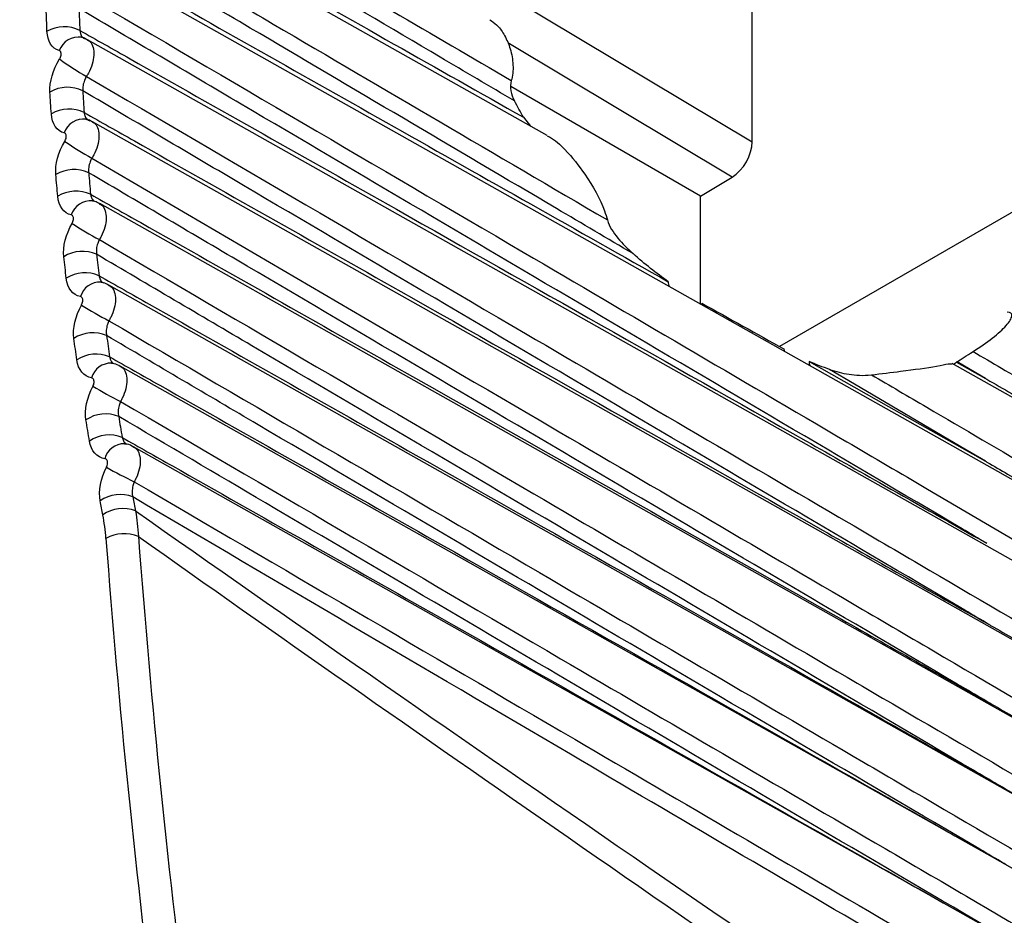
# Model space of a CAD drawing. Header units: millimetres. Extents: x 15358 to 16483, y 10132 to 11382.
# Tile 24 of 166: x 16210.02 to 16218.49, y 10309.75 to 10317.46. Entities that reach past the tile are written whole.
import ezdxf

# ---------------------------------------------------------------- set-up
doc = ezdxf.new("R2010")
doc.units = ezdxf.units.MM

msp = doc.modelspace()

# ---------------------------------------------------------------- linework, layer by layer
at = {"color": 7, "linetype": 'Continuous', "lineweight": 25}
for p, q in [((16216.3242, 10316.4061), (16216.3242, 10319.1178)), ((16214.5602, 10316.4585), (16210.5685, 10318.7063)), ((16223.1686, 10310.9031), (16210.5763, 10317.9942)), ((16213.9138, 10317.8479), (16216.3242, 10316.4061)), ((16223.2735, 10310.1488), (16210.602, 10317.2844)), ((16216.1505, 10316.1018), (16214.2192, 10317.257)), ((16215.8778, 10315.9388), (16214.2446, 10316.8817)), ((16214.3549, 10316.6167), (16214.4152, 10316.5402)), ((16223.5278, 10309.323), (16210.6456, 10316.5773)), ((16215.8778, 10315.9388), (16216.1505, 10316.1018)), ((16215.8778, 10315.0087), (16215.8778, 10315.9388)), ((16218.9, 10315.9944), (16216.5598, 10314.6434)), ((16223.8057, 10308.4969), (16210.7071, 10315.8731)), ((16224.0094, 10307.7257), (16210.7864, 10315.1719)), ((16223.1632, 10311.614), (16218.0447, 10314.4963)), ((16218.0836, 10314.5087), (16218.3322, 10314.3681)), ((16218.3322, 10314.3681), (16218.0884, 10314.5117)), ((16224.0687, 10307.0493), (16210.8836, 10314.4741)), ((16224.1387, 10306.3803), (16210.9986, 10313.7798))]:
    msp.add_line(p, q, dxfattribs=at)
at = {"color": 7, "linetype": 'Continuous', "lineweight": 25, "flags": 128}
for points in [[(16215.8905, 10315.0165), (16215.8933, 10315.0054), (16215.8957, 10314.9987)], [(16216.5975, 10314.6224), (16216.5999, 10314.61), (16216.603, 10314.6004)], [(16216.8133, 10314.5148), (16217.4987, 10314.1271), (16218.3322, 10313.6556)], [(16218.3322, 10313.6556), (16218.1215, 10313.7796), (16217.2049, 10314.3194), (16216.9904, 10314.4457)], [(16218.7243, 10310.0588), (16218.7152, 10310.064), (16218.5059, 10310.1849), (16218.4936, 10310.1919)]]:
    msp.add_lwpolyline(points, dxfattribs=at)
at = {"color": 7, "linetype": 'Continuous', "lineweight": 25}
for centre, radius, start, end in [((16210.4013, 10317.0912), 0.3044, 63.82934, 119.1955), ((16210.5244, 10317.1301), 0.177, 81.16372, 160.16198), ((16211.5973, 10318.7772), 2.0687, 233.31647, 240.95053), ((16210.4302, 10316.5713), 0.3033, 64.4098, 120.0139), ((16210.443, 10316.384), 0.3028, 64.61821, 120.30957), ((16210.5672, 10316.4253), 0.1756, 82.74161, 161.36299), ((16211.7676, 10318.3425), 2.3644, 234.846, 241.49886), ((16210.4851, 10315.8656), 0.3016, 65.19282, 121.13009), ((16210.5025, 10315.6796), 0.3012, 65.39831, 121.42549), ((16210.6278, 10315.7233), 0.1741, 84.29767, 162.58315), ((16211.9883, 10317.9863), 2.7424, 236.35542, 242.0694), ((16210.5577, 10315.1628), 0.3, 65.96684, 122.24856), ((16210.5798, 10314.9783), 0.2996, 66.16906, 122.54345), ((16210.7062, 10315.0245), 0.1726, 85.83263, 163.82256), ((16215.705, 10315.2001), 0.1038, 179.86135, 202.71317), ((16212.2748, 10317.7445), 3.2415, 237.84496, 242.66125), ((16210.6482, 10314.4631), 0.2984, 66.73129, 123.3695), ((16210.6749, 10314.2803), 0.2979, 66.92994, 123.66364), ((16210.8023, 10314.3289), 0.1711, 87.3474, 165.08127), ((16216.9194, 10314.5147), 0.1061, 179.95736, 200.07333), ((16212.6535, 10317.68), 3.9299, 239.31489, 243.27351), ((16210.7564, 10313.7667), 0.2967, 67.48565, 124.49311), ((16210.7875, 10313.5858), 0.2962, 67.68044, 124.78625), ((16210.9159, 10313.6369), 0.1695, 88.84302, 166.35934), ((16213.1759, 10317.913), 4.9381, 240.76553, 243.90529), ((16210.8824, 10313.0738), 0.295, 68.22941, 125.61954), ((16210.906, 10312.9539), 0.2947, 68.35735, 125.81529), ((16210.9175, 10312.6961), 0.3348, 68.56702, 118.04758)]:
    msp.add_arc(centre, radius, start, end, dxfattribs=at)
for centre, major_axis, ratio, start_param, end_param in [((16216.1474, 10316.3041), (0.125, 0.2165), 0.577378, 3.944515, 5.497861), ((16271.3569, 10324.2202), (2025.7428, -1128.2421), 0.01511, 4.693421, 4.69377), ((18334.3565, 9133.2759), (2141.8111, -1195.9534), 0.014532, 3.281376, 3.309394), ((16265.4009, 10288.0318), (-39.1336, 65.4486), 0.587343, 0.864985, 0.999261), ((16265.5398, 10288.1148), (-39.0336, 65.2754), 0.587369, 0.864961, 0.999237), ((18335.7458, 9134.1064), (2143.2197, -1195.1605), 0.015113, 3.281823, 3.306903)]:
    msp.add_ellipse(centre, major_axis=major_axis, ratio=ratio, start_param=start_param, end_param=end_param, dxfattribs=at)
for points, knots in [([(16205.1569, 10285.1332), (16205.2355, 10285.176), (16205.5642, 10285.3615), (16206.6447, 10285.9592), (16213.4976, 10289.7663), (16226.1784, 10296.8979), (16241.0918, 10305.4273), (16250.471, 10310.8348), (16260.6786, 10316.7343), (16277.2962, 10326.4089), (16294.8227, 10336.7238), (16304.5162, 10342.4583), (16306.22, 10343.4667), (16306.7582, 10343.7872), (16306.907, 10343.8775)], [0.098562, 0.098562, 0.098562, 0.098562, 0.1010315, 0.108844, 0.1322815, 0.311969, 0.468219, 0.5005877, 0.530719, 0.702594, 0.8666565, 0.890094, 0.8979065, 0.900907, 0.900907, 0.900907, 0.900907]), ([(16210.5601, 10319.0952), (16210.632, 10319.0531), (16210.7039, 10319.0109), (16210.7758, 10318.9688), (16211.2524, 10318.6894), (16211.7289, 10318.4101), (16212.2054, 10318.1307), (16212.8871, 10317.7311), (16213.5687, 10317.3315), (16214.2502, 10316.9318)], [0.000200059, 0.000200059, 0.000200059, 0.000200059, 0.000504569, 0.000504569, 0.000504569, 0.002522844, 0.002522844, 0.002522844, 0.005410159, 0.005410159, 0.005410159, 0.005410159]), ([(16214.2774, 10316.7574), (16214.0637, 10316.8834), (16213.8499, 10317.0094), (16213.6362, 10317.1354), (16212.7812, 10317.6395), (16211.9263, 10318.1437), (16211.0714, 10318.6482), (16210.8867, 10318.7572), (16210.702, 10318.8662), (16210.5173, 10318.9752)], [0, 0, 0, 0, 0.000906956, 0.000906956, 0.000906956, 0.00453478, 0.00453478, 0.00453478, 0.00531844, 0.00531844, 0.00531844, 0.00531844]), ([(16210.5147, 10318.7856), (16210.6587, 10318.7044), (16210.8026, 10318.6231), (16210.9466, 10318.5419), (16211.711, 10318.1103), (16212.4755, 10317.6786), (16213.24, 10317.2467), (16213.6116, 10317.0367), (16213.9833, 10316.8267), (16214.3549, 10316.6167)], [0.000200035, 0.000200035, 0.000200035, 0.000200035, 0.000810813, 0.000810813, 0.000810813, 0.004054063, 0.004054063, 0.004054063, 0.005630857, 0.005630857, 0.005630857, 0.005630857]), ([(16210.5531, 10318.3842), (16210.6255, 10318.3418), (16210.6978, 10318.2995), (16210.7701, 10318.2571), (16211.2467, 10317.9779), (16211.7233, 10317.6986), (16212.1998, 10317.4194), (16213.1592, 10316.8571), (16214.1184, 10316.2948), (16215.0776, 10315.7325)], [0.000198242, 0.000198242, 0.000198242, 0.000198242, 0.0005045, 0.0005045, 0.0005045, 0.0025225, 0.0025225, 0.0025225, 0.006585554, 0.006585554, 0.006585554, 0.006585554]), ([(16215.2981, 10315.4425), (16215.0784, 10315.572), (16214.8587, 10315.7014), (16214.639, 10315.8309), (16213.7602, 10316.3487), (16212.8814, 10316.8667), (16212.0025, 10317.385), (16211.5064, 10317.6775), (16211.0102, 10317.9702), (16210.514, 10318.2629)], [0, 0, 0, 0, 0.000932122, 0.000932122, 0.000932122, 0.004660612, 0.004660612, 0.004660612, 0.006765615, 0.006765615, 0.006765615, 0.006765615]), ([(16210.5162, 10318.0739), (16210.6601, 10317.9926), (16210.8041, 10317.9113), (16210.948, 10317.83), (16211.7123, 10317.3984), (16212.4766, 10316.9666), (16213.2409, 10316.5346), (16214.0277, 10316.09), (16214.8144, 10315.6452), (16215.6012, 10315.2003)], [0.000200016, 0.000200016, 0.000200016, 0.000200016, 0.000810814, 0.000810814, 0.000810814, 0.004054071, 0.004054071, 0.004054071, 0.00739248, 0.00739248, 0.00739248, 0.00739248]), ([(16210.564, 10317.6753), (16211.8272, 10316.9356), (16213.09, 10316.1957), (16214.3527, 10315.4558), (16215.2811, 10314.9118), (16216.2093, 10314.3678), (16217.1375, 10313.8238), (16217.3695, 10313.6877), (16217.6016, 10313.5517), (16217.8336, 10313.4157), (16219.609, 10312.375), (16221.3841, 10311.3343), (16223.159, 10310.2935)], [0.0001965, 0.0001965, 0.0001965, 0.0001965, 0.00554402, 0.00554402, 0.00554402, 0.0094758, 0.0094758, 0.0094758, 0.01045875, 0.01045875, 0.01045875, 0.01797962, 0.01797962, 0.01797962, 0.01797962]), ([(16218.343, 10312.9493), (16218.2727, 10312.9907), (16218.2025, 10313.032), (16218.1322, 10313.0734), (16216.0627, 10314.2916), (16213.9931, 10315.5103), (16211.9236, 10316.7302), (16211.4586, 10317.0043), (16210.9936, 10317.2785), (16210.5287, 10317.5527)], [0.00518864, 0.00518864, 0.00518864, 0.00518864, 0.0054866, 0.0054866, 0.0054866, 0.01426515, 0.01426515, 0.01426515, 0.01623745, 0.01623745, 0.01623745, 0.01623745]), ([(16214.0644, 10317.4558), (16214.0845, 10317.443), (16214.1305, 10317.4133), (16214.1904, 10317.3312), (16214.2414, 10317.2183), (16214.2692, 10317.0824), (16214.2645, 10316.9831), (16214.2514, 10316.9359), (16214.2502, 10316.9318)], [0, 0, 0, 0, 0.136962, 0.314963, 0.516944, 0.743212, 0.977641, 1, 1, 1, 1]), ([(16210.5356, 10317.3645), (16210.536, 10317.3548), (16210.5375, 10317.3458), (16210.5399, 10317.3376), (16210.5433, 10317.326), (16210.5488, 10317.316), (16210.5558, 10317.3084), (16210.5629, 10317.3008), (16210.5716, 10317.2954), (16210.5815, 10317.2927)], [0, 0, 0, 0, 0.0000354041, 0.0000354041, 0.0000354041, 0.0000861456, 0.0000861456, 0.0000861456, 0.0001368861, 0.0001368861, 0.0001368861, 0.0001368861]), ([(16210.5356, 10317.3645), (16210.6795, 10317.2832), (16210.8234, 10317.2018), (16210.9674, 10317.1205), (16211.7317, 10316.6887), (16212.496, 10316.2567), (16213.2604, 10315.8246), (16214.4353, 10315.1603), (16215.6102, 10314.4957), (16216.7852, 10313.8309), (16217.011, 10313.7031), (16217.2369, 10313.5753), (16217.4627, 10313.4475), (16217.7561, 10313.2815), (16218.0496, 10313.1154), (16218.343, 10312.9493)], [0.0002001, 0.0002001, 0.0002001, 0.0002001, 0.00081099, 0.00081099, 0.00081099, 0.00405495, 0.00405495, 0.00405495, 0.00904143, 0.00904143, 0.00904143, 0.00999998, 0.00999998, 0.00999998, 0.01124524, 0.01124524, 0.01124524, 0.01124524]), ([(16210.6002, 10317.2813), (16210.5904, 10317.2887), (16210.5755, 10317.2999), (16210.5571, 10317.3018), (16210.5508, 10317.3025)], [0, 0, 0, 0, 0.652358, 1, 1, 1, 1]), ([(16210.6002, 10317.2813), (16210.6086, 10317.2772), (16210.6321, 10317.2656), (16210.6528, 10317.2198), (16210.6597, 10317.1527), (16210.6449, 10317.0743), (16210.6186, 10317.0111), (16210.5982, 10316.9777), (16210.5928, 10316.9687)], [0, 0, 0, 0, 0.113949, 0.316918, 0.519902, 0.722902, 0.925902, 1, 1, 1, 1]), ([(16210.3614, 10317.1182), (16210.3626, 10317.1202), (16210.3638, 10317.1222), (16210.3649, 10317.1242), (16210.3678, 10317.1298), (16210.3703, 10317.1357), (16210.372, 10317.1415), (16210.3736, 10317.1473), (16210.3746, 10317.1532), (16210.3749, 10317.1586), (16210.3751, 10317.164), (16210.3745, 10317.1691), (16210.3733, 10317.1734), (16210.372, 10317.1778), (16210.37, 10317.1815), (16210.3674, 10317.1844), (16210.3648, 10317.1872), (16210.3615, 10317.1892), (16210.3579, 10317.1902)], [0, 0, 0, 0, 0.000006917, 0.000006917, 0.000006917, 0.000026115, 0.000026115, 0.000026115, 0.0000453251, 0.0000453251, 0.0000453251, 0.0000645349, 0.0000645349, 0.0000645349, 0.0000837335, 0.0000837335, 0.0000837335, 0.0001029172, 0.0001029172, 0.0001029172, 0.0001029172]), ([(16210.5928, 10316.9687), (16210.5867, 10316.9586), (16210.5814, 10316.9479), (16210.5769, 10316.9371), (16210.5705, 10316.9216), (16210.5658, 10316.9054), (16210.5631, 10316.8898), (16210.5605, 10316.8742), (16210.5598, 10316.8588), (16210.5612, 10316.8448)], [0, 0, 0, 0, 0.0000354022, 0.0000354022, 0.0000354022, 0.0000863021, 0.0000863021, 0.0000863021, 0.000137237, 0.000137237, 0.000137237, 0.000137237]), ([(16210.5928, 10316.9687), (16211.8527, 10316.2311), (16213.1124, 10315.4934), (16214.3719, 10314.7557), (16215.3004, 10314.2118), (16216.2289, 10313.6679), (16217.1572, 10313.124), (16217.3893, 10312.988), (16217.6213, 10312.852), (16217.8534, 10312.716), (16219.7049, 10311.6311), (16221.5561, 10310.5461), (16223.4071, 10309.461)], [0.00019483, 0.00019483, 0.00019483, 0.00019483, 0.00552806, 0.00552806, 0.00552806, 0.00945984, 0.00945984, 0.00945984, 0.01044279, 0.01044279, 0.01044279, 0.01828497, 0.01828497, 0.01828497, 0.01828497]), ([(16218.3645, 10312.2496), (16218.2943, 10312.291), (16218.224, 10312.3323), (16218.1537, 10312.3737), (16216.0838, 10313.5916), (16214.0139, 10314.8101), (16211.944, 10316.0298), (16211.483, 10316.3014), (16211.0221, 10316.5731), (16210.5612, 10316.8448)], [0.00518864, 0.00518864, 0.00518864, 0.00518864, 0.0054866, 0.0054866, 0.0054866, 0.01426515, 0.01426515, 0.01426515, 0.01621989, 0.01621989, 0.01621989, 0.01621989]), ([(16210.5728, 10316.6576), (16210.5736, 10316.6479), (16210.5755, 10316.6388), (16210.5783, 10316.6306), (16210.5822, 10316.619), (16210.5881, 10316.6091), (16210.5956, 10316.6016), (16210.6031, 10316.5941), (16210.6122, 10316.5889), (16210.6224, 10316.5863)], [0, 0, 0, 0, 0.0000354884, 0.0000354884, 0.0000354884, 0.0000862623, 0.0000862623, 0.0000862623, 0.0001370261, 0.0001370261, 0.0001370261, 0.0001370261]), ([(16210.5728, 10316.6576), (16210.7168, 10316.5762), (16210.8607, 10316.4949), (16211.0047, 10316.4135), (16211.7692, 10315.9814), (16212.5337, 10315.5492), (16213.2982, 10315.1167), (16214.5083, 10314.4323), (16215.7184, 10313.7476), (16216.9285, 10313.0626), (16217.155, 10312.9344), (16217.3815, 10312.8062), (16217.608, 10312.6779), (16217.8602, 10312.5352), (16218.1124, 10312.3924), (16218.3645, 10312.2496)], [0.0002003, 0.0002003, 0.0002003, 0.0002003, 0.00081134, 0.00081134, 0.00081134, 0.00405669, 0.00405669, 0.00405669, 0.0091933, 0.0091933, 0.0091933, 0.01015482, 0.01015482, 0.01015482, 0.0112252, 0.0112252, 0.0112252, 0.0112252]), ([(16210.6438, 10316.5742), (16210.6325, 10316.5823), (16210.6157, 10316.5945), (16210.5953, 10316.5962), (16210.5886, 10316.5968)], [0, 0, 0, 0, 0.668805, 1, 1, 1, 1]), ([(16210.6438, 10316.5742), (16210.6515, 10316.5706), (16210.6746, 10316.5599), (16210.6957, 10316.5156), (16210.7039, 10316.4492), (16210.6903, 10316.3709), (16210.6648, 10316.3075), (16210.6448, 10316.2737), (16210.6394, 10316.2647)], [0, 0, 0, 0, 0.104267, 0.309349, 0.514472, 0.719645, 0.924824, 1, 1, 1, 1]), ([(16210.4062, 10316.4094), (16210.4074, 10316.4114), (16210.4086, 10316.4134), (16210.4096, 10316.4155), (16210.4125, 10316.4211), (16210.4148, 10316.4271), (16210.4164, 10316.433), (16210.418, 10316.4389), (16210.4188, 10316.4447), (16210.4189, 10316.4501), (16210.419, 10316.4555), (16210.4184, 10316.4606), (16210.417, 10316.4649), (16210.4156, 10316.4693), (16210.4134, 10316.473), (16210.4107, 10316.4758), (16210.408, 10316.4786), (16210.4046, 10316.4805), (16210.4009, 10316.4814)], [0, 0, 0, 0, 0.0000069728, 0.0000069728, 0.0000069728, 0.0000262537, 0.0000262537, 0.0000262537, 0.0000455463, 0.0000455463, 0.0000455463, 0.0000648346, 0.0000648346, 0.0000648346, 0.000084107, 0.000084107, 0.000084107, 0.0001033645, 0.0001033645, 0.0001033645, 0.0001033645]), ([(16214.5594, 10316.457), (16214.5658, 10316.454), (16214.6216, 10316.4274), (16214.7405, 10316.3163), (16214.9115, 10316.1), (16215.0298, 10315.8879), (16215.0696, 10315.7584), (16215.0776, 10315.7325)], [0, 0, 0, 0, 0.023377, 0.204903, 0.495022, 0.899045, 1, 1, 1, 1]), ([(16210.6394, 10316.2647), (16210.6336, 10316.2544), (16210.6285, 10316.2436), (16210.6243, 10316.2326), (16210.6184, 10316.2168), (16210.6141, 10316.2004), (16210.612, 10316.1847), (16210.6098, 10316.169), (16210.6097, 10316.1534), (16210.6116, 10316.1394)], [0, 0, 0, 0, 0.0000354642, 0.0000354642, 0.0000354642, 0.0000864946, 0.0000864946, 0.0000864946, 0.0001375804, 0.0001375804, 0.0001375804, 0.0001375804]), ([(16210.6394, 10316.2647), (16211.8938, 10315.5306), (16213.1479, 10314.7965), (16214.4019, 10314.0623), (16215.3306, 10313.5185), (16216.2591, 10312.9747), (16217.1876, 10312.4309), (16217.4197, 10312.2949), (16217.6519, 10312.159), (16217.884, 10312.023), (16219.8159, 10310.8914), (16221.7475, 10309.7597), (16223.6789, 10308.6279)], [0.00019324, 0.00019324, 0.00019324, 0.00019324, 0.00550215, 0.00550215, 0.00550215, 0.00943394, 0.00943394, 0.00943394, 0.01041688, 0.01041688, 0.01041688, 0.01859844, 0.01859844, 0.01859844, 0.01859844]), ([(16218.3968, 10311.5567), (16218.3265, 10311.598), (16218.2563, 10311.6394), (16218.186, 10311.6807), (16216.1157, 10312.8984), (16214.0454, 10314.1167), (16211.9751, 10315.3362), (16211.5206, 10315.6039), (16211.0661, 10315.8716), (16210.6116, 10316.1394)], [0.00518864, 0.00518864, 0.00518864, 0.00518864, 0.0054866, 0.0054866, 0.0054866, 0.01426515, 0.01426515, 0.01426515, 0.01619224, 0.01619224, 0.01619224, 0.01619224]), ([(16210.6279, 10315.9534), (16210.7719, 10315.8721), (16210.9159, 10315.7907), (16211.0598, 10315.7093), (16211.8247, 10315.2768), (16212.5896, 10314.8441), (16213.3544, 10314.4114), (16214.6003, 10313.7064), (16215.8462, 10313.0011), (16217.0922, 10312.2956), (16217.3194, 10312.1669), (16217.5467, 10312.0382), (16217.7739, 10311.9095), (16217.9815, 10311.7919), (16218.1892, 10311.6743), (16218.3968, 10311.5567)], [0.0002006, 0.0002006, 0.0002006, 0.0002006, 0.00081186, 0.00081186, 0.00081186, 0.0040593, 0.0040593, 0.0040593, 0.00934895, 0.00934895, 0.00934895, 0.01031368, 0.01031368, 0.01031368, 0.01119521, 0.01119521, 0.01119521, 0.01119521]), ([(16210.6279, 10315.9534), (16210.6297, 10315.944), (16210.6337, 10315.9215), (16210.6457, 10315.907), (16210.6526, 10315.8986)], [0, 0, 0, 0, 0.422768, 1, 1, 1, 1]), ([(16210.7053, 10315.87), (16210.6925, 10315.8788), (16210.6738, 10315.8918), (16210.6515, 10315.8933), (16210.6444, 10315.8938)], [0, 0, 0, 0, 0.682581, 1, 1, 1, 1]), ([(16210.7053, 10315.8699), (16210.7124, 10315.8669), (16210.735, 10315.8571), (16210.7565, 10315.8143), (16210.7659, 10315.7486), (16210.7536, 10315.6704), (16210.7289, 10315.6067), (16210.7091, 10315.5726), (16210.7038, 10315.5634)], [0, 0, 0, 0, 0.094272, 0.301482, 0.508774, 0.71617, 0.923584, 1, 1, 1, 1]), ([(16210.469, 10315.7033), (16210.4702, 10315.7053), (16210.4713, 10315.7074), (16210.4723, 10315.7095), (16210.4751, 10315.7153), (16210.4773, 10315.7213), (16210.4788, 10315.7273), (16210.4802, 10315.7332), (16210.481, 10315.7391), (16210.4809, 10315.7445), (16210.4809, 10315.7499), (16210.4801, 10315.755), (16210.4785, 10315.7593), (16210.477, 10315.7636), (16210.4747, 10315.7673), (16210.4719, 10315.77), (16210.4691, 10315.7728), (16210.4656, 10315.7746), (16210.4617, 10315.7754)], [0, 0, 0, 0, 0.0000070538, 0.0000070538, 0.0000070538, 0.0000264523, 0.0000264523, 0.0000264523, 0.0000458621, 0.0000458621, 0.0000458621, 0.0000652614, 0.0000652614, 0.0000652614, 0.0000846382, 0.0000846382, 0.0000846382, 0.0001040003, 0.0001040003, 0.0001040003, 0.0001040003]), ([(16215.0776, 10315.7325), (16215.092, 10315.6765), (16215.1284, 10315.6244), (16215.2066, 10315.5285), (16215.2511, 10315.4843), (16215.2981, 10315.4425)], [0, 0, 0, 0, 0.5, 0.5, 1, 1, 1, 1]), ([(16230.7292, 10315.6245), (16230.4475, 10314.3779), (16229.8842, 10311.885), (16228.1951, 10308.1472), (16226.0129, 10304.7241), (16223.4062, 10301.783), (16220.5869, 10299.6512), (16218.5633, 10298.4979), (16217.6053, 10298.3528), (16217.5568, 10298.3455)], [0, 0, 0, 0, 0.165251, 0.330481, 0.495685, 0.660867, 0.826035, 0.991201, 1, 1, 1, 1]), ([(16210.7038, 10315.5634), (16210.6983, 10315.5529), (16210.6935, 10315.5419), (16210.6896, 10315.5308), (16210.6841, 10315.5148), (16210.6804, 10315.4983), (16210.6787, 10315.4824), (16210.6771, 10315.4665), (16210.6775, 10315.4509), (16210.6799, 10315.4368)], [0, 0, 0, 0, 0.0000355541, 0.0000355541, 0.0000355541, 0.0000867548, 0.0000867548, 0.0000867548, 0.0001380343, 0.0001380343, 0.0001380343, 0.0001380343]), ([(16210.7038, 10315.5634), (16211.9503, 10314.8342), (16213.1966, 10314.105), (16214.4426, 10313.3757), (16215.3714, 10312.8321), (16216.3002, 10312.2884), (16217.2288, 10311.7447), (16217.461, 10311.6088), (16217.6931, 10311.4729), (16217.9253, 10311.337), (16219.9179, 10310.1702), (16221.9102, 10309.0034), (16223.9023, 10307.8365)], [0.00019173, 0.00019173, 0.00019173, 0.00019173, 0.00546632, 0.00546632, 0.00546632, 0.0093981, 0.0093981, 0.0093981, 0.01038105, 0.01038105, 0.01038105, 0.01881841, 0.01881841, 0.01881841, 0.01881841]), ([(16218.4399, 10310.8707), (16218.3696, 10310.9121), (16218.2993, 10310.9534), (16218.229, 10310.9947), (16216.1584, 10312.2122), (16214.0877, 10313.4302), (16212.017, 10314.6494), (16211.5713, 10314.9118), (16211.1256, 10315.1743), (16210.6799, 10315.4368)], [0.00518864, 0.00518864, 0.00518864, 0.00518864, 0.0054866, 0.0054866, 0.0054866, 0.01426515, 0.01426515, 0.01426515, 0.01615454, 0.01615454, 0.01615454, 0.01615454]), ([(16210.7009, 10315.2523), (16210.8449, 10315.1709), (16210.9889, 10315.0894), (16211.1329, 10315.0079), (16211.8983, 10314.575), (16212.6636, 10314.1419), (16213.429, 10313.7086), (16214.7038, 10312.987), (16215.9787, 10312.2651), (16217.2535, 10311.5428), (16217.4814, 10311.4138), (16217.7093, 10311.2847), (16217.9372, 10311.1555), (16218.1047, 10311.0606), (16218.2723, 10310.9657), (16218.4399, 10310.8707)], [0.000201, 0.000201, 0.000201, 0.000201, 0.00081256, 0.00081256, 0.00081256, 0.00406278, 0.00406278, 0.00406278, 0.00947619, 0.00947619, 0.00947619, 0.01044382, 0.01044382, 0.01044382, 0.01115531, 0.01115531, 0.01115531, 0.01115531]), ([(16210.7009, 10315.2523), (16210.7031, 10315.243), (16210.7084, 10315.2206), (16210.7223, 10315.1983), (16210.7362, 10315.1925), (16210.7402, 10315.1908)], [0, 0, 0, 0, 0.336408, 0.811213, 1, 1, 1, 1]), ([(16210.7847, 10315.169), (16210.7704, 10315.1785), (16210.7498, 10315.1923), (16210.7255, 10315.1934), (16210.718, 10315.1937)], [0, 0, 0, 0, 0.694359, 1, 1, 1, 1]), ([(16210.7848, 10315.1688), (16210.7911, 10315.1663), (16210.8132, 10315.1574), (16210.835, 10315.1159), (16210.8458, 10315.051), (16210.8346, 10314.9729), (16210.8108, 10314.9089), (16210.7913, 10314.8744), (16210.7861, 10314.8651)], [0, 0, 0, 0, 0.083957, 0.293308, 0.502796, 0.71246, 0.922168, 1, 1, 1, 1]), ([(16210.5496, 10315.0002), (16210.5507, 10315.0023), (16210.5518, 10315.0044), (16210.5528, 10315.0066), (16210.5555, 10315.0124), (16210.5577, 10315.0186), (16210.559, 10315.0246), (16210.5603, 10315.0305), (16210.5609, 10315.0365), (16210.5608, 10315.0419), (16210.5606, 10315.0474), (16210.5596, 10315.0524), (16210.558, 10315.0567), (16210.5563, 10315.061), (16210.5539, 10315.0647), (16210.5509, 10315.0673), (16210.548, 10315.07), (16210.5444, 10315.0718), (16210.5404, 10315.0726)], [0, 0, 0, 0, 0.0000071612, 0.0000071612, 0.0000071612, 0.0000267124, 0.0000267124, 0.0000267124, 0.0000462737, 0.0000462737, 0.0000462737, 0.0000658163, 0.0000658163, 0.0000658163, 0.0000853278, 0.0000853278, 0.0000853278, 0.0001048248, 0.0001048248, 0.0001048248, 0.0001048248]), ([(16218.2252, 10314.6003), (16218.2848, 10314.6384), (16218.3421, 10314.6778), (16218.4396, 10314.7533), (16218.4806, 10314.79), (16218.5391, 10314.8558), (16218.5569, 10314.8852), (16218.5618, 10314.9275), (16218.5483, 10314.9398), (16218.5196, 10314.9375)], [0, 0, 0, 0, 0.25, 0.25, 0.5, 0.5, 0.75, 0.75, 1, 1, 1, 1]), ([(16210.7861, 10314.8651), (16210.7808, 10314.8544), (16210.7763, 10314.8433), (16210.7727, 10314.832), (16210.7676, 10314.8158), (16210.7644, 10314.799), (16210.7633, 10314.783), (16210.7622, 10314.767), (16210.7631, 10314.7513), (16210.7661, 10314.7372)], [0, 0, 0, 0, 0.0000356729, 0.0000356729, 0.0000356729, 0.0000870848, 0.0000870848, 0.0000870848, 0.0001386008, 0.0001386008, 0.0001386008, 0.0001386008]), ([(16210.7861, 10314.8651), (16212.0223, 10314.1422), (16213.2583, 10313.4193), (16214.4941, 10312.6963), (16215.423, 10312.1528), (16216.3519, 10311.6093), (16217.2807, 10311.0657), (16217.5129, 10310.9298), (16217.7451, 10310.7939), (16217.9773, 10310.658), (16219.9703, 10309.4916), (16221.9629, 10308.325), (16223.9553, 10307.1583)], [0.0001903, 0.0001903, 0.0001903, 0.0001903, 0.00542057, 0.00542057, 0.00542057, 0.00935236, 0.00935236, 0.00935236, 0.01033531, 0.01033531, 0.01033531, 0.01877266, 0.01877266, 0.01877266, 0.01877266]), ([(16218.4936, 10310.1919), (16218.4233, 10310.2333), (16218.353, 10310.2746), (16218.2828, 10310.3159), (16216.2117, 10311.5331), (16214.1407, 10312.7509), (16212.0696, 10313.9698), (16211.6351, 10314.2256), (16211.2006, 10314.4813), (16210.7661, 10314.7372)], [0.00518864, 0.00518864, 0.00518864, 0.00518864, 0.0054866, 0.0054866, 0.0054866, 0.01426515, 0.01426515, 0.01426515, 0.0161068, 0.0161068, 0.0161068, 0.0161068]), ([(16218.2252, 10314.6003), (16218.3893, 10314.5041), (16218.5534, 10314.4078), (16218.7175, 10314.3116), (16219.3738, 10313.9265), (16220.03, 10313.5415), (16220.6862, 10313.1565), (16221.4878, 10312.6862), (16222.2893, 10312.2159), (16223.0908, 10311.7456)], [0, 0, 0, 0, 0.000695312, 0.000695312, 0.000695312, 0.003476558, 0.003476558, 0.003476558, 0.00687374, 0.00687374, 0.00687374, 0.00687374]), ([(16210.7916, 10314.5544), (16210.9357, 10314.4729), (16211.0797, 10314.3913), (16211.2238, 10314.3098), (16211.9898, 10313.8763), (16212.7559, 10313.4426), (16213.5219, 10313.0088), (16214.7897, 10312.2909), (16216.0576, 10311.5726), (16217.3255, 10310.854), (16217.5534, 10310.7248), (16217.7813, 10310.5957), (16218.0093, 10310.4665), (16218.1707, 10310.375), (16218.3322, 10310.2835), (16218.4936, 10310.1919)], [0.00020151, 0.00020151, 0.00020151, 0.00020151, 0.00081342, 0.00081342, 0.00081342, 0.00406711, 0.00406711, 0.00406711, 0.00945178, 0.00945178, 0.00945178, 0.01041984, 0.01041984, 0.01041984, 0.01110552, 0.01110552, 0.01110552, 0.01110552]), ([(16210.7916, 10314.5544), (16210.7942, 10314.545), (16210.8004, 10314.5226), (16210.8148, 10314.5008), (16210.8286, 10314.4954), (16210.832, 10314.494)], [0, 0, 0, 0, 0.347261, 0.835062, 1, 1, 1, 1]), ([(16210.882, 10314.4713), (16210.8661, 10314.4815), (16210.8435, 10314.4959), (16210.8173, 10314.4966), (16210.8095, 10314.4968)], [0, 0, 0, 0, 0.7046017, 1, 1, 1, 1]), ([(16217.3506, 10314.3998), (16217.4363, 10314.4098), (16217.6544, 10314.4351), (16217.8788, 10314.4672), (16218.0164, 10314.4955), (16218.0357, 10314.4954), (16218.0441, 10314.4954)], [0, 0, 0, 0, 0.258487, 0.65785, 0.851861, 1, 1, 1, 1]), ([(16218.0632, 10314.4967), (16218.0639, 10314.497), (16218.0682, 10314.4992), (16218.0765, 10314.5044), (16218.0836, 10314.5087)], [0, 0, 0, 0, 0.14607, 1, 1, 1, 1]), ([(16210.8821, 10314.4712), (16210.8876, 10314.4691), (16210.9092, 10314.4609), (16210.9313, 10314.4209), (16210.9434, 10314.3567), (16210.9335, 10314.2788), (16210.9105, 10314.2143), (16210.8913, 10314.1794), (16210.8861, 10314.1699)], [0, 0, 0, 0, 0.073319, 0.284817, 0.496523, 0.708501, 0.920561, 1, 1, 1, 1]), ([(16216.9904, 10314.4457), (16217.0441, 10314.4275), (16217.0988, 10314.413), (16217.1867, 10314.3995), (16217.2172, 10314.3963), (16217.2809, 10314.3942), (16217.3138, 10314.3949), (16217.3506, 10314.3998)], [0, 0, 0, 0, 0.5, 0.5, 0.75, 0.75, 1, 1, 1, 1]), ([(16217.3506, 10314.3998), (16217.5097, 10314.3065), (16217.6688, 10314.2133), (16217.8278, 10314.12), (16218.4641, 10313.7469), (16219.1004, 10313.3737), (16219.7366, 10313.0006), (16220.8545, 10312.345), (16221.9722, 10311.6893), (16223.0899, 10311.0337)], [0, 0, 0, 0, 0.000673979, 0.000673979, 0.000673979, 0.003369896, 0.003369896, 0.003369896, 0.008106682, 0.008106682, 0.008106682, 0.008106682]), ([(16210.648, 10314.3003), (16210.6492, 10314.3025), (16210.6502, 10314.3047), (16210.6512, 10314.3069), (16210.6538, 10314.3128), (16210.6559, 10314.3191), (16210.6571, 10314.3251), (16210.6583, 10314.3312), (16210.6588, 10314.3372), (16210.6585, 10314.3426), (16210.6582, 10314.3481), (16210.657, 10314.3532), (16210.6552, 10314.3575), (16210.6534, 10314.3618), (16210.6509, 10314.3654), (16210.6478, 10314.368), (16210.6447, 10314.3706), (16210.641, 10314.3723), (16210.6369, 10314.373)], [0, 0, 0, 0, 0.0000072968, 0.0000072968, 0.0000072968, 0.0000270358, 0.0000270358, 0.0000270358, 0.0000467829, 0.0000467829, 0.0000467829, 0.0000665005, 0.0000665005, 0.0000665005, 0.0000861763, 0.0000861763, 0.0000861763, 0.000105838, 0.000105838, 0.000105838, 0.000105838]), ([(16218.3322, 10314.3681), (16218.3363, 10314.3658), (16218.4111, 10314.3226), (16218.7688, 10314.1162), (16219.6954, 10313.5816), (16220.5538, 10313.0893), (16221.1285, 10312.7598)], [0, 0, 0, 0, 0.004381, 0.080383, 0.38439, 1, 1, 1, 1]), ([(16210.8861, 10314.1699), (16210.8811, 10314.1592), (16210.8769, 10314.1478), (16210.8736, 10314.1364), (16210.869, 10314.12), (16210.8663, 10314.103), (16210.8657, 10314.0869), (16210.8651, 10314.0707), (16210.8666, 10314.0549), (16210.87, 10314.0407)], [0, 0, 0, 0, 0.0000358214, 0.0000358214, 0.0000358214, 0.0000874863, 0.0000874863, 0.0000874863, 0.0001392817, 0.0001392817, 0.0001392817, 0.0001392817]), ([(16210.8861, 10314.1699), (16212.1487, 10313.432), (16213.411, 10312.694), (16214.6732, 10311.9558), (16215.6052, 10311.4108), (16216.5372, 10310.8656), (16217.4691, 10310.3205), (16217.702, 10310.1842), (16217.935, 10310.0479), (16218.1679, 10309.9116), (16220.1186, 10308.7703), (16222.0689, 10307.629), (16224.0189, 10306.4875)], [0.00018894, 0.00018894, 0.00018894, 0.00018894, 0.00552991, 0.00552991, 0.00552991, 0.00947419, 0.00947419, 0.00947419, 0.01046026, 0.01046026, 0.01046026, 0.01871706, 0.01871706, 0.01871706, 0.01871706]), ([(16218.4641, 10309.5758), (16218.4251, 10309.5987), (16218.3862, 10309.6215), (16218.3472, 10309.6444), (16216.2758, 10310.8614), (16214.2044, 10312.079), (16212.1329, 10313.2976), (16211.712, 10313.5453), (16211.291, 10313.793), (16210.87, 10314.0407)], [0.00532147, 0.00532147, 0.00532147, 0.00532147, 0.0054866, 0.0054866, 0.0054866, 0.01426515, 0.01426515, 0.01426515, 0.01604907, 0.01604907, 0.01604907, 0.01604907]), ([(16210.9, 10313.8598), (16210.903, 10313.8505), (16210.9102, 10313.828), (16210.9249, 10313.8069), (16210.9383, 10313.8018), (16210.9411, 10313.8008)], [0, 0, 0, 0, 0.361023, 0.865189, 1, 1, 1, 1]), ([(16210.9, 10313.8598), (16211.0442, 10313.7783), (16211.1883, 10313.6967), (16211.3325, 10313.6151), (16212.0993, 10313.1809), (16212.8662, 10312.7465), (16213.6331, 10312.3121), (16214.8925, 10311.5986), (16216.152, 10310.8847), (16217.4116, 10310.1706), (16217.5973, 10310.0653), (16217.783, 10309.96), (16217.9687, 10309.8547)], [0.00020213, 0.00020213, 0.00020213, 0.00020213, 0.00081446, 0.00081446, 0.00081446, 0.0040723, 0.0040723, 0.0040723, 0.00942245, 0.00942245, 0.00942245, 0.0102113, 0.0102113, 0.0102113, 0.0102113]), ([(16210.9972, 10313.7773), (16210.9796, 10313.7881), (16210.9551, 10313.8031), (16210.9269, 10313.8033), (16210.9188, 10313.8033)], [0, 0, 0, 0, 0.713642, 1, 1, 1, 1]), ([(16210.9972, 10313.7771), (16211.0019, 10313.7754), (16211.0229, 10313.7681), (16211.0452, 10313.7294), (16211.0588, 10313.666), (16211.0501, 10313.5881), (16211.0279, 10313.5232), (16211.0091, 10313.488), (16211.0039, 10313.4783)], [0, 0, 0, 0, 0.062352, 0.276001, 0.489943, 0.704277, 0.918747, 1, 1, 1, 1]), ([(16210.7642, 10313.6039), (16210.7654, 10313.6061), (16210.7664, 10313.6083), (16210.7674, 10313.6106), (16210.7699, 10313.6167), (16210.7718, 10313.623), (16210.7729, 10313.6291), (16210.7741, 10313.6353), (16210.7744, 10313.6413), (16210.7739, 10313.6469), (16210.7735, 10313.6524), (16210.7722, 10313.6575), (16210.7703, 10313.6617), (16210.7683, 10313.666), (16210.7656, 10313.6696), (16210.7624, 10313.6721), (16210.7592, 10313.6747), (16210.7553, 10313.6763), (16210.7512, 10313.6769)], [0, 0, 0, 0, 0.0000074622, 0.0000074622, 0.0000074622, 0.0000274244, 0.0000274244, 0.0000274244, 0.0000473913, 0.0000473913, 0.0000473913, 0.0000673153, 0.0000673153, 0.0000673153, 0.0000871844, 0.0000871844, 0.0000871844, 0.00010704, 0.00010704, 0.00010704, 0.00010704]), ([(16218.3322, 10313.6556), (16218.3363, 10313.6532), (16218.3999, 10313.6165), (16218.7019, 10313.4422), (16219.4767, 10312.9952), (16220.1937, 10312.5836), (16220.6717, 10312.3092)], [0, 0, 0, 0, 0.0052345, 0.0817413, 0.3877684, 1, 1, 1, 1]), ([(16211.0039, 10313.4783), (16210.9991, 10313.4673), (16210.9952, 10313.4558), (16210.9923, 10313.4442), (16210.9881, 10313.4276), (16210.9859, 10313.4104), (16210.9858, 10313.3942), (16210.9857, 10313.3778), (16210.9878, 10313.3619), (16210.9918, 10313.3477)], [0, 0, 0, 0, 0.0000360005, 0.0000360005, 0.0000360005, 0.0000879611, 0.0000879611, 0.0000879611, 0.0001400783, 0.0001400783, 0.0001400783, 0.0001400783]), ([(16211.0039, 10313.4783), (16212.2681, 10312.7397), (16213.5321, 10312.001), (16214.7958, 10311.2622), (16215.7293, 10310.7165), (16216.6627, 10310.1708), (16217.5959, 10309.625), (16217.8292, 10309.4886), (16218.0626, 10309.3521), (16218.2959, 10309.2157), (16220.2286, 10308.0853), (16222.1611, 10306.9548), (16224.0933, 10305.8243)], [0.00018766, 0.00018766, 0.00018766, 0.00018766, 0.00553472, 0.00553472, 0.00553472, 0.00948433, 0.00948433, 0.00948433, 0.01047173, 0.01047173, 0.01047173, 0.01865163, 0.01865163, 0.01865163, 0.01865163]), ([(16224.0455, 10305.6793), (16222.1151, 10306.8123), (16220.1846, 10307.9456), (16218.2542, 10309.0794), (16218.0211, 10309.2162), (16217.7881, 10309.3531), (16217.5551, 10309.49), (16216.623, 10310.0375), (16215.6908, 10310.5851), (16214.7587, 10311.1329), (16213.5031, 10311.8708), (16212.2474, 10312.609), (16210.9918, 10313.3477)], [0.00015001, 0.00015001, 0.00015001, 0.00015001, 0.00832995, 0.00832995, 0.00832995, 0.00931736, 0.00931736, 0.00931736, 0.013267, 0.013267, 0.013267, 0.01858717, 0.01858717, 0.01858717, 0.01858717]), ([(16218.3645, 10312.2496), (16218.3686, 10312.2473), (16218.4423, 10312.2048), (16218.7945, 10312.0015), (16219.2851, 10311.7182), (16219.7074, 10311.4759), (16219.8505, 10311.3938)], [0, 0, 0, 0, 0.008238, 0.148949, 0.711793, 1, 1, 1, 1]), ([(16219.4227, 10310.9651), (16219.1545, 10311.1197), (16218.8165, 10311.3145), (16218.4747, 10311.5118), (16218.4009, 10311.5544), (16218.3968, 10311.5567)], [0, 0, 0, 0, 0.7841489, 0.9880751, 1, 1, 1, 1]), ([(16219.0732, 10310.5055), (16218.9359, 10310.5846), (16218.7288, 10310.7039), (16218.5178, 10310.8258), (16218.4439, 10310.8684), (16218.4399, 10310.8707)], [0, 0, 0, 0, 0.650048, 0.980685, 1, 1, 1, 1])]:
    msp.add_open_spline(points, degree=3, knots=knots, dxfattribs=at)
for points in [[(16210.2528, 10317.357), (16210.2503, 10317.4201), (16210.248, 10317.4833), (16210.2459, 10317.5465)], [(16210.5287, 10317.5527), (16210.5308, 10317.4899), (16210.5331, 10317.4272), (16210.5356, 10317.3645)], [(16210.3579, 10317.1902), (16210.2957, 10317.2072), (16210.2563, 10317.2698), (16210.2528, 10317.357)], [(16210.2785, 10316.8339), (16210.2734, 10316.9209), (16210.3045, 10317.0274), (16210.3614, 10317.1182)], [(16214.2502, 10316.9318), (16214.2342, 10316.8768), (16214.2484, 10316.812), (16214.2774, 10316.7574)], [(16210.2902, 10316.6454), (16210.2861, 10316.7082), (16210.2822, 10316.771), (16210.2785, 10316.8339)], [(16210.5612, 10316.8448), (16210.5649, 10316.7824), (16210.5687, 10316.72), (16210.5728, 10316.6576)], [(16214.3549, 10316.6167), (16214.3283, 10316.6632), (16214.3025, 10316.7101), (16214.2774, 10316.7574)], [(16210.4009, 10316.4814), (16210.3374, 10316.4969), (16210.2959, 10316.5585), (16210.2902, 10316.6454)], [(16210.3291, 10316.1238), (16210.3218, 10316.2105), (16210.3507, 10316.3175), (16210.4062, 10316.4094)], [(16210.3455, 10315.9366), (16210.3398, 10315.999), (16210.3344, 10316.0614), (16210.3291, 10316.1238)], [(16210.6116, 10316.1394), (16210.6169, 10316.0774), (16210.6223, 10316.0154), (16210.6279, 10315.9534)], [(16210.4617, 10315.7754), (16210.3969, 10315.7895), (16210.3534, 10315.85), (16210.3455, 10315.9366)], [(16210.3977, 10315.4165), (16210.3882, 10315.5029), (16210.4149, 10315.6104), (16210.469, 10315.7033)], [(16210.4187, 10315.2308), (16210.4115, 10315.2927), (16210.4045, 10315.3546), (16210.3977, 10315.4165)], [(16210.6799, 10315.4368), (16210.6867, 10315.3753), (16210.6937, 10315.3138), (16210.7009, 10315.2523)], [(16215.6012, 10315.2003), (16215.4991, 10315.2732), (16215.3981, 10315.3539), (16215.2981, 10315.4425)], [(16210.5404, 10315.0726), (16210.4744, 10315.0851), (16210.4288, 10315.1446), (16210.4187, 10315.2308)], [(16210.4841, 10314.7122), (16210.4724, 10314.7983), (16210.4969, 10314.9062), (16210.5496, 10315.0002)], [(16210.7661, 10314.7372), (16210.7744, 10314.6762), (16210.7829, 10314.6153), (16210.7916, 10314.5544)], [(16210.5097, 10314.5282), (16210.501, 10314.5895), (16210.4925, 10314.6509), (16210.4841, 10314.7122)], [(16218.0884, 10314.5117), (16218.121, 10314.532), (16218.1694, 10314.5646), (16218.2252, 10314.6003)], [(16210.6369, 10314.373), (16210.5697, 10314.3839), (16210.522, 10314.4423), (16210.5097, 10314.5282)], [(16216.9904, 10314.4457), (16216.9317, 10314.4657), (16216.8727, 10314.4887), (16216.8133, 10314.5148)], [(16218.0884, 10314.5117), (16218.0868, 10314.5107), (16218.0852, 10314.5097), (16218.0836, 10314.5087)], [(16210.5884, 10314.0112), (16210.5746, 10314.0969), (16210.5968, 10314.2053), (16210.648, 10314.3003)], [(16210.6185, 10313.8291), (16210.6083, 10313.8897), (16210.5983, 10313.9504), (16210.5884, 10314.0112)], [(16210.87, 10314.0407), (16210.8798, 10313.9804), (16210.8898, 10313.9201), (16210.9, 10313.8598)], [(16210.7512, 10313.6769), (16210.6827, 10313.6863), (16210.633, 10313.7436), (16210.6185, 10313.8291)], [(16210.7106, 10313.3135), (16210.6945, 10313.3989), (16210.7145, 10313.5077), (16210.7642, 10313.6039)], [(16210.7336, 10313.1929), (16210.7258, 10313.2331), (16210.7182, 10313.2733), (16210.7106, 10313.3135)], [(16210.9918, 10313.3477), (16210.9993, 10313.3077), (16211.007, 10313.2677), (16211.0147, 10313.2278)], [(16211.0147, 10313.2278), (16211.0271, 10313.1573), (16211.0355, 10313.0839), (16211.0399, 10313.0078)], [(16210.7601, 10312.9917), (16210.7549, 10313.0612), (16210.746, 10313.1283), (16210.7336, 10313.1929)]]:
    msp.add_open_spline(points, degree=3, dxfattribs=at)

doc.saveas('drawing.dxf')
